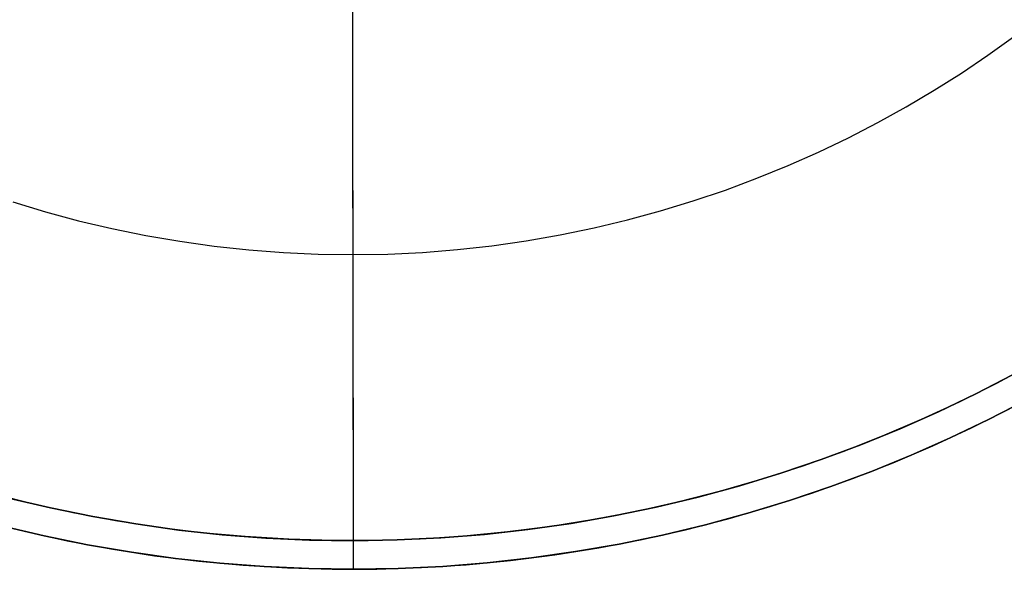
# Model space of a CAD drawing. Header units: millimetres. Extents: x -2852 to 102, y -106 to 97.
# Tile 249 of 256: x -22 to 47, y -103 to -64. Entities that reach past the tile are written whole.
import ezdxf

# ---------------------------------------------------------------- set-up
doc = ezdxf.new("R2010")
doc.units = ezdxf.units.MM
doc.header["$MEASUREMENT"] = 0
doc.layers.add('IGES level 0', color=252, linetype='Continuous')

msp = doc.modelspace()

# ---------------------------------------------------------------- linework, layer by layer
at = {"layer": 'IGES level 0'}
for points in [[(1.742, -100.775), (1.474, 95.225)], [(1.742, -100.775), (1.615, -7.775)], [(1.742, -100.775), (1.615, -7.775)], [(-22.085, -77.089), (-19.802, -77.779), (-17.489, -78.401), (-15.149, -78.954), (-12.785, -79.435), (-10.4, -79.845), (-7.998, -80.181), (-5.582, -80.443), (-3.156, -80.629), (-0.722, -80.74), (1.714, -80.775), (4.151, -80.733), (6.584, -80.616), (9.01, -80.423), (11.426, -80.154), (13.827, -79.812), (16.21, -79.396), (18.573, -78.907), (20.911, -78.348), (23.222, -77.72), (25.503, -77.024), (27.751, -76.263), (29.964, -75.438), (32.138, -74.552), (34.271, -73.606), (36.362, -72.604), (38.408, -71.548), (40.407, -70.44), (42.358, -69.284), (44.259, -68.081), (46.108, -66.835), (47.906, -65.548)], [(1.742, -100.775), (1.714, -80.775)], [(49.255, -88.412), (46.708, -89.781), (44.103, -91.082), (41.443, -92.313), (38.73, -93.472), (35.969, -94.553), (33.161, -95.556), (30.31, -96.477), (27.42, -97.314), (24.494, -98.065), (21.536, -98.727), (18.551, -99.299), (15.542, -99.779), (12.513, -100.166), (9.469, -100.459), (6.415, -100.657), (3.354, -100.759), (0.292, -100.766), (-2.768, -100.677), (-5.821, -100.493), (-8.862, -100.214), (-11.887, -99.841), (-14.892, -99.376), (-17.872, -98.819), (-20.824, -98.173), (-23.743, -97.439)], [(-22.385, -97.792), (-19.445, -98.487), (-16.475, -99.092), (-13.479, -99.606), (-10.462, -100.029), (-7.426, -100.357), (-4.377, -100.592), (-1.32, -100.731), (1.742, -100.775), (4.803, -100.723), (7.861, -100.575), (10.909, -100.332), (13.943, -99.995), (16.96, -99.565), (19.954, -99.042), (22.923, -98.429), (25.861, -97.726), (28.765, -96.937), (31.631, -96.063), (34.455, -95.106), (37.235, -94.069), (39.966, -92.956), (42.647, -91.768), (45.273, -90.509), (47.844, -89.182)], [(47.844, -89.182), (45.273, -90.509), (42.647, -91.768), (39.966, -92.956), (37.235, -94.069), (34.455, -95.106), (31.631, -96.063), (28.765, -96.937), (25.861, -97.726), (22.923, -98.429), (19.954, -99.042), (16.96, -99.565), (13.943, -99.995), (10.909, -100.332), (7.861, -100.575), (4.803, -100.723), (1.742, -100.775), (-1.32, -100.731), (-4.377, -100.592), (-7.426, -100.357), (-10.462, -100.029), (-13.479, -99.606), (-16.475, -99.092), (-19.445, -98.487), (-22.385, -97.792)], [(-22.385, -97.792), (-19.445, -98.487), (-16.475, -99.092), (-13.479, -99.606), (-10.462, -100.029), (-7.426, -100.357), (-4.377, -100.592), (-1.32, -100.731), (1.742, -100.775), (4.803, -100.723), (7.861, -100.575), (10.909, -100.332), (13.943, -99.995), (16.96, -99.565), (19.954, -99.042), (22.923, -98.429), (25.861, -97.726), (28.765, -96.937), (31.631, -96.063), (34.455, -95.106), (37.235, -94.069), (39.966, -92.956), (42.647, -91.768), (45.273, -90.509), (47.844, -89.182)], [(-22.385, -97.792), (-19.445, -98.487), (-16.475, -99.092), (-13.479, -99.606), (-10.462, -100.029), (-7.426, -100.357), (-4.377, -100.592), (-1.32, -100.731), (1.742, -100.775), (4.803, -100.723), (7.861, -100.575), (10.909, -100.332), (13.943, -99.995), (16.96, -99.565), (19.954, -99.042), (22.923, -98.429), (25.861, -97.726), (28.765, -96.937), (31.631, -96.063), (34.455, -95.106), (37.235, -94.069), (39.966, -92.956), (42.647, -91.768), (45.273, -90.509), (47.844, -89.182)], [(47.844, -89.182), (45.273, -90.509), (42.647, -91.768), (39.966, -92.956), (37.235, -94.069), (34.455, -95.106), (31.631, -96.063), (28.765, -96.937), (25.861, -97.726), (22.923, -98.429), (19.954, -99.042), (16.96, -99.565), (13.943, -99.995), (10.909, -100.332), (7.861, -100.575), (4.803, -100.723), (1.742, -100.775), (-1.32, -100.731), (-4.377, -100.592), (-7.426, -100.357), (-10.462, -100.029), (-13.479, -99.606), (-16.475, -99.092), (-19.445, -98.487), (-22.385, -97.792)], [(47.844, -89.182), (45.273, -90.509), (42.647, -91.768), (39.966, -92.956), (37.235, -94.069), (34.455, -95.106), (31.631, -96.063), (28.765, -96.937), (25.861, -97.726), (22.923, -98.429), (19.954, -99.042), (16.96, -99.565), (13.943, -99.995), (10.909, -100.332), (7.861, -100.575), (4.803, -100.723), (1.742, -100.775), (-1.32, -100.731), (-4.377, -100.592), (-7.426, -100.357), (-10.462, -100.029), (-13.479, -99.606), (-16.475, -99.092), (-19.445, -98.487), (-22.385, -97.792)], [(-22.385, -97.792), (-19.445, -98.487), (-16.475, -99.092), (-13.479, -99.606), (-10.462, -100.029), (-7.426, -100.357), (-4.377, -100.592), (-1.32, -100.731), (1.742, -100.775), (4.803, -100.723), (7.861, -100.575), (10.909, -100.332), (13.943, -99.995), (16.96, -99.565), (19.954, -99.042), (22.923, -98.429), (25.861, -97.726), (28.765, -96.937), (31.631, -96.063), (34.455, -95.106), (37.235, -94.069), (39.966, -92.956), (42.647, -91.768), (45.273, -90.509), (47.844, -89.182)], [(-24.26, -99.371), (-21.282, -100.12), (-18.269, -100.779), (-15.228, -101.347), (-12.162, -101.822), (-9.075, -102.202), (-5.972, -102.487), (-2.857, -102.675), (0.265, -102.766), (3.39, -102.759), (6.513, -102.654), (9.63, -102.452), (12.736, -102.154), (15.826, -101.759), (18.897, -101.269), (21.943, -100.685), (24.961, -100.01), (27.947, -99.244), (30.896, -98.39), (33.805, -97.45), (36.67, -96.426), (39.488, -95.323), (42.256, -94.141), (44.97, -92.884), (47.628, -91.556)], [(48.787, -90.946), (46.164, -92.3), (43.484, -93.584), (40.749, -94.796), (37.962, -95.933), (35.125, -96.99), (32.243, -97.966), (29.319, -98.859), (26.356, -99.664), (23.358, -100.381), (20.329, -101.007), (17.273, -101.54), (14.195, -101.979), (11.098, -102.323), (7.988, -102.571), (4.869, -102.722), (1.745, -102.775), (-1.38, -102.73), (-4.5, -102.588), (-7.611, -102.349), (-10.708, -102.013), (-13.787, -101.583), (-16.844, -101.058), (-19.875, -100.44), (-22.875, -99.731)], [(-22.875, -99.731), (-19.875, -100.44), (-16.844, -101.058), (-13.787, -101.583), (-10.708, -102.013), (-7.611, -102.349), (-4.5, -102.588), (-1.38, -102.73), (1.745, -102.775), (4.869, -102.722), (7.988, -102.571), (11.098, -102.323), (14.195, -101.979), (17.273, -101.54), (20.329, -101.007), (23.358, -100.381), (26.356, -99.664), (29.319, -98.859), (32.243, -97.966), (35.125, -96.99), (37.962, -95.933), (40.749, -94.796), (43.484, -93.584), (46.164, -92.3), (48.787, -90.946)], [(48.787, -90.946), (46.164, -92.3), (43.484, -93.584), (40.749, -94.796), (37.962, -95.933), (35.125, -96.99), (32.243, -97.966), (29.319, -98.859), (26.356, -99.664), (23.358, -100.381), (20.329, -101.007), (17.273, -101.54), (14.195, -101.979), (11.098, -102.323), (7.988, -102.571), (4.869, -102.722), (1.745, -102.775), (-1.38, -102.73), (-4.5, -102.588), (-7.611, -102.349), (-10.708, -102.013), (-13.787, -101.583), (-16.844, -101.058), (-19.875, -100.44), (-22.875, -99.731)], [(1.745, -102.775), (1.742, -100.775)]]:
    msp.add_lwpolyline(points, dxfattribs=at)

doc.saveas('drawing.dxf')
